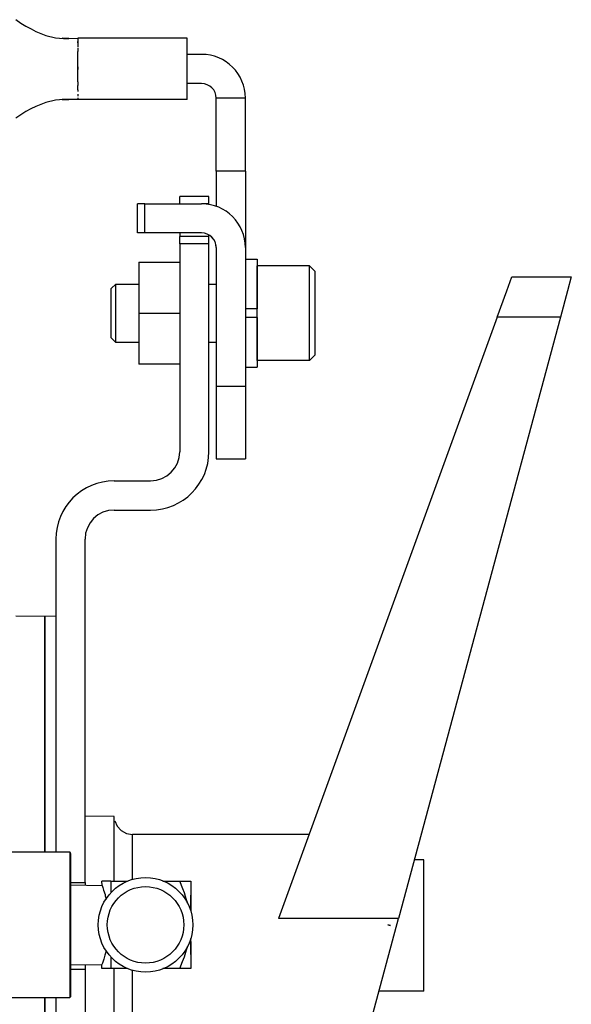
# Model space of a CAD drawing. Header units: millimetres. Extents: x -380.3 to -282.2, y 219.2 to 245.7.
# Tile 44 of 44: x -287.3 to -282.2, y 224.2 to 233.2. Entities that reach past the tile are written whole.
import ezdxf

# ---------------------------------------------------------------- set-up
doc = ezdxf.new("R2010")
doc.units = ezdxf.units.MM

# ---------------------------------------------------------------- blocks, each defined once
blk = doc.blocks.new('Rohrbuegel-kurz_1', base_point=(-4943.71, 3476.23))
at = {"color": 7, "linetype": 'Continuous'}
for p, q in [((-4309.62, 3497.99), (-4308.93, 3497.53)), ((-4308.93, 3497.53), (-4308.24, 3497.11)), ((-4308.24, 3497.11), (-4307.55, 3496.72)), ((-4307.55, 3496.72), (-4306.87, 3496.38)), ((-4306.87, 3496.38), (-4305.52, 3495.84)), ((-4305.52, 3495.84), (-4304.17, 3495.5)), ((-4304.17, 3495.5), (-4303.1, 3495.42)), ((-4303.28, 3495.44), (-4303.1, 3495.42)), ((-4303.1, 3495.42), (-4303.28, 3495.44)), ((-4303.1, 3495.42), (-4302.79, 3495.42)), ((-4302.79, 3495.42), (-4303.1, 3495.42)), ((-4303.1, 3495.42), (-4302.79, 3495.42)), ((-4302.79, 3495.42), (-4302.38, 3495.42)), ((-4302.38, 3495.42), (-4302.79, 3495.42)), ((-4302.38, 3495.42), (-4302.79, 3495.42)), ((-4302.79, 3495.42), (-4302.38, 3495.42)), ((-4302.79, 3495.42), (-4302.38, 3495.42)), ((-4302.38, 3495.42), (-4301.13, 3495.43)), ((-4301.13, 3495.43), (-4301.13, 3494.98)), ((-4286.13, 3495.43), (-4301.13, 3495.43)), ((-4286.13, 3487.03), (-4286.13, 3495.43)), ((-4301.13, 3494.81), (-4301.13, 3494.98)), ((-4301.13, 3494.98), (-4301.13, 3494.52)), ((-4301.13, 3494.52), (-4301.13, 3494.2)), ((-4301.13, 3494.07), (-4301.13, 3493.93)), ((-4301.13, 3493.93), (-4301.13, 3493.62)), ((-4301.13, 3493.16), (-4301.13, 3493.62)), ((-4301.13, 3492.08), (-4301.13, 3493.16)), ((-4301.13, 3491.52), (-4301.13, 3492.08)), ((-4301.13, 3491.52), (-4301.13, 3491.15)), ((-4301.13, 3491.15), (-4301.13, 3491.52)), ((-4301.13, 3490.94), (-4301.13, 3491.15)), ((-4301.13, 3489.82), (-4301.13, 3490.94)), ((-4301.13, 3489.48), (-4301.13, 3489.82)), ((-4301.13, 3489.48), (-4301.13, 3489.23)), ((-4301.13, 3489.23), (-4301.13, 3488.96)), ((-4301.13, 3488.8), (-4301.13, 3488.96)), ((-4301.13, 3488.36), (-4301.13, 3488.8)), ((-4301.13, 3488.36), (-4301.13, 3488.14)), ((-4301.13, 3487.77), (-4301.13, 3487.63)), ((-4301.13, 3487.63), (-4301.13, 3487.49)), ((-4301.13, 3487.27), (-4301.13, 3487.03)), ((-4306.88, 3486.09), (-4307.56, 3485.76)), ((-4305.53, 3486.62), (-4306.88, 3486.09)), ((-4304.18, 3486.95), (-4305.53, 3486.62)), ((-4303.1, 3487.03), (-4304.18, 3486.95)), ((-4303.28, 3487.02), (-4303.1, 3487.03)), ((-4303.1, 3487.03), (-4303.28, 3487.02)), ((-4302.78, 3487.03), (-4303.1, 3487.03)), ((-4303.1, 3487.03), (-4302.78, 3487.03)), ((-4302.78, 3487.03), (-4303.1, 3487.03)), ((-4302.38, 3487.03), (-4302.78, 3487.03)), ((-4302.78, 3487.03), (-4302.38, 3487.03)), ((-4302.38, 3487.03), (-4302.78, 3487.03)), ((-4302.56, 3487.04), (-4302.38, 3487.03)), ((-4302.38, 3487.03), (-4302.56, 3487.04)), ((-4301.13, 3487.03), (-4302.38, 3487.03)), ((-4286.13, 3487.03), (-4301.13, 3487.03)), ((-4308.93, 3484.95), (-4309.62, 3484.5)), ((-4308.24, 3485.38), (-4308.93, 3484.95)), ((-4307.56, 3485.76), (-4308.24, 3485.38))]:
    blk.add_line(p, q, dxfattribs=at)
blk = doc.blocks.new('Aufnahmewinkel-kurz_1', base_point=(-4292.95, 3437.73))
at = {"color": 7, "linetype": 'Continuous'}
for p, q in [((-4284.13, 3493.23), (-4286.13, 3493.23)), ((-4284.13, 3489.23), (-4286.13, 3489.23)), ((-4278.13, 3487.23), (-4282.13, 3487.23)), ((-4282.13, 3477.23), (-4282.13, 3487.23)), ((-4278.13, 3477.23), (-4278.13, 3487.23)), ((-4282.13, 3477.23), (-4282.13, 3472.38)), ((-4278.13, 3477.23), (-4278.13, 3466.73)), ((-4291.95, 3472.73), (-4292.95, 3472.73)), ((-4292.95, 3468.73), (-4292.95, 3472.73)), ((-4291.95, 3472.73), (-4284.13, 3472.73)), ((-4291.95, 3468.73), (-4292.95, 3468.73)), ((-4284.13, 3468.73), (-4291.95, 3468.73)), ((-4282.56, 3467.94), (-4282.79, 3468.18)), ((-4282.25, 3467.37), (-4282.39, 3467.67)), ((-4282.13, 3466.73), (-4282.16, 3467)), ((-4282.13, 3466.73), (-4282.13, 3447.73)), ((-4278.13, 3466.73), (-4278.13, 3447.73)), ((-4282.13, 3447.73), (-4282.13, 3437.73)), ((-4278.13, 3447.73), (-4278.13, 3437.73)), ((-4282.13, 3437.73), (-4278.13, 3437.73))]:
    blk.add_line(p, q, dxfattribs=at)
at = {"color": 1, "linetype": 'Continuous'}
for p, q in [((-4278.13, 3477.23), (-4282.13, 3477.23)), ((-4291.95, 3468.73), (-4291.95, 3472.73)), ((-4282.13, 3447.73), (-4278.13, 3447.73))]:
    blk.add_line(p, q, dxfattribs=at)
at = {"color": 7, "linetype": 'Continuous'}
for centre, radius in [((-4284.13, 3487.23), 6), ((-4284.13, 3487.23), 2), ((-4284.13, 3466.73), 6), ((-4284.13, 3466.73), 2)]:
    blk.add_arc(centre, radius, 0, 90, dxfattribs=at)
blk = doc.blocks.new('Rohrbuegel-kurz-geschw_', base_point=(-5659.13, 3437.73))
for name, p in [('Rohrbuegel-kurz_1', (-4943.71, 3476.23)), ('Aufnahmewinkel-kurz_1', (-4292.95, 3437.73))]:
    blk.add_blockref(name, p)
blk = doc.blocks.new('Haltebuegel-kurz', base_point=(-5659.13, 3437.73))
blk.add_blockref('Rohrbuegel-kurz-geschw_', (-5659.13, 3437.73))
blk = doc.blocks.new('Winkelantenne-2dBi-Black-90_2_4Ghz__93', base_point=(-4312.29, 3363.83))
at = {"color": 7, "linetype": 'Continuous'}
for p, q in [((-4312.29, 3383.83), (-4302.23, 3383.83)), ((-4302.23, 3383.83), (-4302.13, 3383.57)), ((-4302.13, 3383.57), (-4302.13, 3363.97)), ((-4302.13, 3379.33), (-4297.79, 3379.23)), ((-4297.79, 3379.23), (-4297.83, 3379.83)), ((-4296.6, 3379.83), (-4297.83, 3379.83)), ((-4297.79, 3379.23), (-4297.7, 3378.95)), ((-4296.6, 3379.83), (-4294.29, 3379.83)), ((-4296.6, 3379.83), (-4296.6, 3378.21)), ((-4289.45, 3379.83), (-4287.14, 3379.83)), ((-4286.72, 3378.78), (-4287.14, 3379.83)), ((-4287.14, 3379.83), (-4285.63, 3379.83)), ((-4285.63, 3379.83), (-4285.65, 3376.03)), ((-4285.63, 3379.83), (-4285.63, 3376.43)), ((-4297.7, 3378.95), (-4297.58, 3378.59)), ((-4297.58, 3378.59), (-4297.39, 3377.98)), ((-4297.39, 3377.98), (-4297.35, 3377.83)), ((-4297.35, 3377.83), (-4297.24, 3377.37)), ((-4286.5, 3378.21), (-4286.72, 3378.78)), ((-4286.34, 3377.72), (-4286.5, 3378.21)), ((-4286.08, 3376.79), (-4286.34, 3377.72)), ((-4285.63, 3376.43), (-4285.63, 3375.64)), ((-4285.65, 3376.03), (-4285.63, 3375.64)), ((-4285.65, 3371.96), (-4285.63, 3371.22)), ((-4285.65, 3371.96), (-4285.65, 3371.62)), ((-4285.65, 3371.62), (-4285.63, 3367.83)), ((-4285.63, 3371.22), (-4285.63, 3367.83)), ((-4297.4, 3369.67), (-4297.56, 3369.11)), ((-4297.35, 3369.82), (-4297.4, 3369.67)), ((-4297.24, 3370.28), (-4297.35, 3369.82)), ((-4286.5, 3369.45), (-4286.39, 3369.78)), ((-4286.39, 3369.78), (-4286.09, 3370.85)), ((-4302.13, 3368.33), (-4297.81, 3368.37)), ((-4297.83, 3367.83), (-4297.81, 3368.37)), ((-4297.74, 3368.56), (-4297.81, 3368.37)), ((-4297.56, 3369.11), (-4297.74, 3368.56)), ((-4296.6, 3369.44), (-4296.6, 3367.83)), ((-4287.14, 3367.83), (-4286.74, 3368.79)), ((-4286.74, 3368.79), (-4286.5, 3369.45)), ((-4296.6, 3367.83), (-4297.83, 3367.83)), ((-4294.29, 3367.83), (-4296.6, 3367.83)), ((-4287.14, 3367.83), (-4289.45, 3367.83)), ((-4285.63, 3367.83), (-4287.14, 3367.83)), ((-4302.23, 3363.83), (-4310.19, 3363.83))]:
    blk.add_line(p, q, dxfattribs=at)
at = {"color": 1, "linetype": 'Continuous'}
blk.add_line((-4302.23, 3383.83), (-4302.23, 3363.83), dxfattribs=at)
at = {"color": 7, "linetype": 'Continuous'}
blk.add_circle((-4291.83, 3373.83), 6.49, dxfattribs=at)
at = {"color": 1, "linetype": 'Continuous'}
blk.add_circle((-4291.83, 3373.83), 5.25, dxfattribs=at)
blk.add_circle((-4291.83, 3373.83), 5.25, dxfattribs=at)
blk = doc.blocks.new('Klemmhebel_L5_82737_0_2165-00-01-00-09__113', base_point=(-4300.13, 3358.73))
at = {"color": 7, "linetype": 'Continuous'}
for p, q in [((-4242.25, 3460.8), (-4241.55, 3462.73)), ((-4241.55, 3462.73), (-4233.4, 3462.73)), ((-4233.4, 3462.73), (-4233.92, 3460.8)), ((-4243.56, 3457.2), (-4242.25, 3460.8)), ((-4233.92, 3460.8), (-4234.89, 3457.2)), ((-4243.56, 3457.2), (-4273.59, 3374.7)), ((-4234.89, 3457.2), (-4257.1, 3374.7)), ((-4296.13, 3388.67), (-4300.13, 3388.73)), ((-4296.13, 3382.65), (-4296.13, 3388.67)), ((-4296.05, 3388.11), (-4295.72, 3387.36)), ((-4295.72, 3387.36), (-4295.16, 3386.75)), ((-4295.16, 3386.75), (-4294.44, 3386.36)), ((-4294.44, 3386.36), (-4293.63, 3386.23)), ((-4269.39, 3386.23), (-4293.63, 3386.23)), ((-4296.13, 3380.48), (-4296.13, 3382.65)), ((-4253.63, 3382.73), (-4254.94, 3382.73)), ((-4253.63, 3371.85), (-4253.63, 3382.73)), ((-4296.13, 3379.83), (-4296.13, 3380.48)), ((-4260.72, 3361.27), (-4257.1, 3374.7)), ((-4258.22, 3373.73), (-4258.56, 3373.82)), ((-4258.56, 3373.82), (-4258.4, 3373.77)), ((-4258.4, 3373.77), (-4258.22, 3373.73)), ((-4253.63, 3364.73), (-4253.63, 3371.85)), ((-4296.13, 3366.92), (-4296.13, 3367.83)), ((-4296.13, 3358.91), (-4296.13, 3366.92)), ((-4253.63, 3364.73), (-4259.78, 3364.73)), ((-4295.16, 3360.7), (-4295.72, 3360.09)), ((-4294.44, 3361.09), (-4295.16, 3360.7)), ((-4293.63, 3361.23), (-4294.44, 3361.09)), ((-4260.72, 3361.27), (-4293.63, 3361.23)), ((-4296.13, 3358.73), (-4296.13, 3358.91)), ((-4295.72, 3360.09), (-4296.05, 3359.34)), ((-4300.13, 3358.73), (-4296.13, 3358.73))]:
    blk.add_line(p, q, dxfattribs=at)
at = {"color": 1, "linetype": 'Continuous'}
for p, q in [((-4234.89, 3457.2), (-4243.56, 3457.2)), ((-4293.63, 3385.78), (-4293.63, 3386.23)), ((-4293.63, 3380.61), (-4293.63, 3385.78)), ((-4293.63, 3380.02), (-4293.63, 3380.61)), ((-4257.1, 3374.7), (-4273.59, 3374.7)), ((-4293.63, 3366.38), (-4293.63, 3367.63)), ((-4293.63, 3361.23), (-4293.63, 3366.38))]:
    blk.add_line(p, q, dxfattribs=at)
blk = doc.blocks.new('Zylinderschraube-DIN912-M8x20-P-P2R__117', base_point=(-4296.53, 3451.23))
at = {"color": 7, "linetype": 'Continuous'}
for p, q in [((-4269.33, 3464.23), (-4276.53, 3464.23)), ((-4276.53, 3461.28), (-4276.53, 3464.23)), ((-4269.33, 3464.23), (-4268.53, 3463.43)), ((-4269.33, 3461.28), (-4269.33, 3464.23)), ((-4268.53, 3460.84), (-4268.53, 3463.43)), ((-4295.93, 3461.73), (-4296.53, 3461.13)), ((-4295.93, 3461.73), (-4292.73, 3461.73)), ((-4295.93, 3457.73), (-4295.93, 3461.73)), ((-4283.13, 3461.73), (-4282.13, 3461.73)), ((-4296.53, 3457.73), (-4296.53, 3461.13)), ((-4276.53, 3451.23), (-4276.53, 3461.28)), ((-4269.33, 3451.23), (-4269.33, 3461.28)), ((-4268.53, 3452.03), (-4268.53, 3460.84)), ((-4296.53, 3454.33), (-4296.53, 3457.73)), ((-4295.93, 3453.73), (-4295.93, 3457.73)), ((-4296.53, 3454.33), (-4295.93, 3453.73)), ((-4292.73, 3453.73), (-4295.93, 3453.73)), ((-4282.13, 3453.73), (-4283.13, 3453.73)), ((-4269.33, 3451.23), (-4268.53, 3452.03)), ((-4269.33, 3451.23), (-4276.53, 3451.23))]:
    blk.add_line(p, q, dxfattribs=at)
blk = doc.blocks.new('Federring-DIN128-A8-FST-ZN-P2R__118', base_point=(-4278.13, 3450.33))
at = {"color": 7, "linetype": 'Continuous'}
for p, q in [((-4278.13, 3465.13), (-4276.53, 3465.13)), ((-4276.53, 3465.13), (-4276.53, 3458.33)), ((-4276.53, 3458.33), (-4278.13, 3458.33)), ((-4276.53, 3457.13), (-4278.13, 3457.13)), ((-4276.53, 3457.13), (-4276.53, 3450.33)), ((-4278.13, 3450.33), (-4276.53, 3450.33))]:
    blk.add_line(p, q, dxfattribs=at)
blk = doc.blocks.new('Buegelauge__119', base_point=(-4304.13, 3330.73))
at = {"color": 7, "linetype": 'Continuous'}
for p, q in [((-4283.13, 3473.73), (-4287.13, 3473.73)), ((-4287.13, 3472.73), (-4287.13, 3473.73)), ((-4283.13, 3472.73), (-4283.13, 3473.73)), ((-4287.13, 3468.73), (-4287.13, 3468.23)), ((-4287.13, 3467.23), (-4287.13, 3468.23)), ((-4283.13, 3468.23), (-4287.13, 3468.23)), ((-4283.13, 3468.23), (-4283.13, 3468.45)), ((-4283.13, 3467.23), (-4283.13, 3468.23)), ((-4287.13, 3467.23), (-4287.13, 3438.73)), ((-4283.13, 3438.73), (-4283.13, 3467.23)), ((-4296.13, 3434.73), (-4291.13, 3434.73)), ((-4296.13, 3430.73), (-4291.13, 3430.73)), ((-4304.13, 3426.73), (-4304.13, 3383.83)), ((-4300.13, 3379.64), (-4300.13, 3426.73)), ((-4300.13, 3379.64), (-4300.13, 3379.26)), ((-4300.13, 3368.28), (-4300.13, 3367.75)), ((-4300.13, 3367.75), (-4300.13, 3330.73)), ((-4304.13, 3363.83), (-4304.13, 3362.41)), ((-4304.13, 3362.41), (-4304.13, 3330.73)), ((-4304.13, 3330.73), (-4300.13, 3330.73))]:
    blk.add_line(p, q, dxfattribs=at)
at = {"color": 1, "linetype": 'Continuous'}
for p, q in [((-4283.13, 3472.73), (-4284.13, 3472.73)), ((-4283.13, 3467.23), (-4287.13, 3467.23)), ((-4302.13, 3379.64), (-4300.13, 3379.64)), ((-4302.13, 3367.75), (-4300.13, 3367.75))]:
    blk.add_line(p, q, dxfattribs=at)
at = {"color": 7, "linetype": 'Continuous'}
for centre, radius, start, end in [((-4291.13, 3438.73), 4, 270, 360), ((-4291.13, 3438.73), 8, 270, 360), ((-4296.13, 3426.73), 8, 90, 180), ((-4296.13, 3426.73), 4, 90, 180)]:
    blk.add_arc(centre, radius, start, end, dxfattribs=at)
blk = doc.blocks.new('Schweißmutter-DIN929-M8_1__120', base_point=(-4292.73, 3450.73))
at = {"color": 7, "linetype": 'Continuous'}
for p, q in [((-4292.73, 3464.73), (-4292.73, 3457.73)), ((-4292.73, 3464.73), (-4287.13, 3464.73)), ((-4292.73, 3457.73), (-4287.13, 3457.73)), ((-4292.73, 3457.73), (-4292.73, 3450.73)), ((-4287.13, 3450.73), (-4292.73, 3450.73))]:
    blk.add_line(p, q, dxfattribs=at)
blk = doc.blocks.new('Buegelscheibe__121', base_point=(-4305.63, 3331.23))
at = {"color": 7, "linetype": 'Continuous'}
for p, q in [((-4305.63, 3416.17), (-4304.13, 3416.23)), ((-4305.63, 3415.78), (-4305.63, 3416.17)), ((-4305.63, 3415.22), (-4305.63, 3415.78)), ((-4305.63, 3414.91), (-4305.63, 3415.22)), ((-4305.63, 3409.99), (-4305.63, 3414.91)), ((-4305.63, 3409.66), (-4305.63, 3409.99)), ((-4305.63, 3407.6), (-4305.63, 3409.66)), ((-4305.63, 3405.18), (-4305.63, 3407.6)), ((-4305.63, 3404.88), (-4305.63, 3405.18)), ((-4305.63, 3398.53), (-4305.63, 3404.88)), ((-4305.63, 3387.26), (-4305.63, 3398.53)), ((-4305.63, 3383.83), (-4305.63, 3387.26)), ((-4305.63, 3362.21), (-4305.63, 3363.83)), ((-4305.63, 3331.23), (-4305.63, 3362.21)), ((-4304.13, 3331.23), (-4305.63, 3331.23))]:
    blk.add_line(p, q, dxfattribs=at)
blk = doc.blocks.new('Buegellager-mont___122', base_point=(-4305.63, 3330.73))
for name, p in [('Buegelauge__119', (-4304.13, 3330.73)), ('Schweißmutter-DIN929-M8_1__120', (-4292.73, 3450.73)), ('Buegelscheibe__121', (-4305.63, 3331.23))]:
    blk.add_blockref(name, p)
blk = doc.blocks.new('Friktionsscheibe__123', base_point=(-4309.63, 3331.23))
at = {"color": 7, "linetype": 'Continuous'}
for p, q in [((-4309.63, 3416.23), (-4305.63, 3416.17)), ((-4305.63, 3416.17), (-4305.63, 3415.75)), ((-4305.63, 3415.75), (-4305.63, 3415.22)), ((-4305.63, 3415.22), (-4305.63, 3414.91)), ((-4305.63, 3414.91), (-4305.63, 3409.99)), ((-4305.63, 3409.99), (-4305.63, 3409.66)), ((-4305.63, 3409.66), (-4305.63, 3407.6)), ((-4305.63, 3407.6), (-4305.63, 3405.18)), ((-4305.63, 3405.18), (-4305.63, 3404.88)), ((-4305.63, 3404.88), (-4305.63, 3391.21)), ((-4305.63, 3391.21), (-4305.63, 3387.26)), ((-4305.63, 3387.26), (-4305.63, 3383.83)), ((-4305.63, 3363.83), (-4305.63, 3362.21)), ((-4305.63, 3362.21), (-4305.63, 3331.23)), ((-4305.63, 3331.23), (-4306.77, 3331.23))]:
    blk.add_line(p, q, dxfattribs=at)
blk = doc.blocks.new('Seitenteil-kpl_-Antenne__127', base_point=(-4345.13, 3295.83))
for name, p in [('Buegellager-mont___122', (-4305.63, 3330.73)), ('Zylinderschraube-DIN912-M8x20-P-P2R__117', (-4296.53, 3451.23)), ('Federring-DIN128-A8-FST-ZN-P2R__118', (-4278.13, 3450.33)), ('Klemmhebel_L5_82737_0_2165-00-01-00-09__113', (-4300.13, 3358.73)), ('Friktionsscheibe__123', (-4309.63, 3331.23))]:
    blk.add_blockref(name, p)
blk = doc.blocks.new('Gehaeuse-kpl___128', base_point=(-5703.85, 3295.83))
blk.add_blockref('Seitenteil-kpl_-Antenne__127', (-4345.13, 3295.83))
blk = doc.blocks.new('Montage-fuer-Funktionstest__129', base_point=(-5703.85, 3295.83))
for name, p in [('Gehaeuse-kpl___128', (-5703.85, 3295.83)), ('Winkelantenne-2dBi-Black-90_2_4Ghz__93', (-4312.29, 3363.83))]:
    blk.add_blockref(name, p)
blk = doc.blocks.new('S360-C__137', base_point=(-5703.85, 3287.63))
for name, p in [('Haltebuegel-kurz', (-5659.13, 3437.73)), ('Montage-fuer-Funktionstest__129', (-5703.85, 3295.83))]:
    blk.add_blockref(name, p)
blk = doc.blocks.new('MB-obenB', base_point=(-4995, 3375))
blk.add_blockref('S360-C__137', (-5703.85, 3287.63))

msp = doc.modelspace()

# ---------------------------------------------------------------- block references
at = {"xscale": 0.06666666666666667, "yscale": 0.06666666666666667, "zscale": 0.06666666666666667}
msp.add_blockref('MB-obenB', (-333, 225), dxfattribs=at)

doc.saveas('drawing.dxf')
